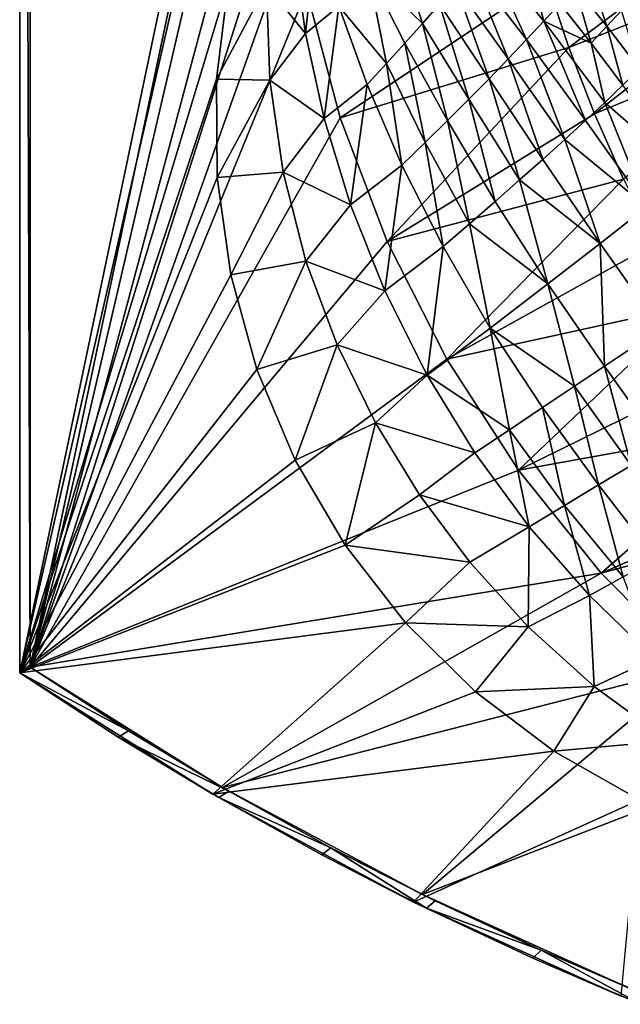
# Model space of a CAD drawing. Header units: metres. Extents: x 0 to 1501, y -1015 to 0.
# Tile 1 of 20: x 0 to 171, y -944 to -664. Entities that reach past the tile are written whole.
import ezdxf

# ---------------------------------------------------------------- set-up
doc = ezdxf.new("R2010")
doc.units = ezdxf.units.M

msp = doc.modelspace()

# ---------------------------------------------------------------- linework, layer by layer
at = {"layer": 'None'}
for points in [[(0, -850), (78.854172, -474.309357), (0, 0)], [(0, 0, -45), (0, -850, -45), (0, 0)], [(0, -850, -45), (0, -850), (0, 0)], [(0, -850, -45), (0, 0, -45), (3, -848.404846, -45)], [(0, 0, -45), (3, -3, -45), (3, -848.404846, -45)], [(3, -3, -3), (74.848244, -506.518768, -3), (3, -848.404846, -3)], [(3, -848.404846, -45), (3, -3, -45), (3, -848.404846, -3)], [(3, -3, -45), (3, -3, -3), (3, -848.404846, -3)], [(76.175674, -516.292725), (78.854172, -474.309357), (0, -850)], [(74.848244, -506.518768, -3), (73.756546, -544.023193, -3), (3, -848.404846, -3)], [(59.281075, -653.599243), (76.175674, -516.292725), (0, -850)], [(3, -848.404846, -3), (73.756546, -544.023193, -3), (74.227745, -581.540527, -3)], [(74.227745, -581.540527, -3), (76.2612, -619.005676, -3), (3, -848.404846, -3)], [(76.2612, -619.005676, -3), (78.014343, -637.679749, -3), (3, -848.404846, -3)], [(213.124634, -629.372864, -204.790421), (155.87323, -672.354614, -103.895958), (149.579086, -653.153809, -103.887955)], [(219.322968, -647.304321, -204.797424), (155.87323, -672.354614, -103.895958), (213.124634, -629.372864, -204.790421)], [(3, -848.404846, -3), (78.014343, -637.679749, -3), (81.38134, -656.13446, -3)], [(77.947021, -645.161255, 21.366247), (81.150223, -668.425964, 30.451872), (84.297676, -639.45343, 13.061278)], [(81.150223, -668.425964, 30.451872), (90.592003, -660.665527, 18.018511), (84.297676, -639.45343, 13.061278)], [(114.385071, -665.541016, -5.265083), (106.616241, -641.024841, -10.756325), (98.933029, -650.625061, 3.940147)], [(106.616241, -641.024841, -10.756325), (114.385071, -665.541016, -5.265083), (119.193275, -660.057373, -14.788488)], [(70.01944, -654.663635, 22.987364), (81.150223, -668.425964, 30.451872), (77.947021, -645.161255, 21.366247)], [(128.105728, -649.561157, -34.375248), (143.886932, -670.136902, -41.287991), (132.198257, -644.556519, -44.415104)], [(143.886932, -670.136902, -41.287991), (148.757248, -664.888062, -53.186909), (132.198257, -644.556519, -44.415104)], [(132.198257, -644.556519, -44.415104), (148.757248, -664.888062, -53.186909), (144.582474, -649.343323, -60.257347)], [(163.190002, -691.251831, -103.898926), (155.87323, -672.354614, -103.895958), (219.322968, -647.304321, -204.797424)], [(163.190002, -691.251831, -103.898926), (219.322968, -647.304321, -204.797424), (226.27652, -664.989563, -204.799896)], [(104.096924, -676.957886, 13.185304), (98.933029, -650.625061, 3.940147), (90.592003, -660.665527, 18.018511)], [(109.350677, -671.176025, 4.063171), (114.385071, -665.541016, -5.265083), (98.933029, -650.625061, 3.940147)], [(109.350677, -671.176025, 4.063171), (98.933029, -650.625061, 3.940147), (104.096924, -676.957886, 13.185304)], [(128.105728, -649.561157, -34.375248), (123.768845, -654.72937, -24.495747), (138.711182, -675.590149, -29.589514)], [(143.886932, -670.136902, -41.287991), (128.105728, -649.561157, -34.375248), (138.711182, -675.590149, -29.589514)], [(148.757248, -664.888062, -53.186909), (153.315567, -659.848022, -65.271057), (144.582474, -649.343323, -60.257347)], [(166.727402, -666.352783, -82.609322), (161.472595, -650.410156, -89.932716), (157.555847, -655.020813, -77.524925)], [(166.727402, -666.352783, -82.609322), (170.886505, -661.817078, -95.83165), (161.472595, -650.410156, -89.932716)], [(55.861668, -681.325684), (59.281075, -653.599243), (0, -850)], [(55.861668, -681.325684), (70.01944, -654.663635, 22.987364), (59.281075, -653.599243)], [(149.579086, -653.153809, -103.887955), (90.984039, -692.390259, -3), (81.38134, -656.13446, -3)], [(155.87323, -672.354614, -103.895958), (90.984039, -692.390259, -3), (149.579086, -653.153809, -103.887955)], [(81.38134, -656.13446, -3), (90.984039, -692.390259, -3), (3, -848.404846, -3)], [(71.028008, -681.602661, 32.495712), (70.01944, -654.663635, 22.987364), (55.861668, -681.325684)], [(70.01944, -654.663635, 22.987364), (71.028008, -681.602661, 32.495712), (81.150223, -668.425964, 30.451872)], [(119.193275, -660.057373, -14.788488), (133.237076, -681.243042, -18.106344), (123.768845, -654.72937, -24.495747)], [(123.768845, -654.72937, -24.495747), (133.237076, -681.243042, -18.106344), (138.711182, -675.590149, -29.589514)], [(162.212387, -671.126648, -69.556297), (157.555847, -655.020813, -77.524925), (153.315567, -659.848022, -65.271057)], [(162.212387, -671.126648, -69.556297), (166.727402, -666.352783, -82.609322), (157.555847, -655.020813, -77.524925)], [(148.757248, -664.888062, -53.186909), (162.212387, -671.126648, -69.556297), (153.315567, -659.848022, -65.271057)], [(81.150223, -668.425964, 30.451872), (86.415596, -692.573486, 38.451111), (90.592003, -660.665527, 18.018511)], [(86.415596, -692.573486, 38.451111), (98.630989, -682.881714, 22.090687), (90.592003, -660.665527, 18.018511)], [(90.592003, -660.665527, 18.018511), (98.630989, -682.881714, 22.090687), (104.096924, -676.957886, 13.185304)], [(114.385071, -665.541016, -5.265083), (127.472168, -687.090637, -6.852989), (119.193275, -660.057373, -14.788488)], [(119.193275, -660.057373, -14.788488), (127.472168, -687.090637, -6.852989), (133.237076, -681.243042, -18.106344)], [(175.993393, -678.41864, -86.77095), (170.886505, -661.817078, -95.83165), (166.727402, -666.352783, -82.609322)], [(121.424522, -693.12738, 4.156428), (114.385071, -665.541016, -5.265083), (109.350677, -671.176025, 4.063171)], [(121.424522, -693.12738, 4.156428), (127.472168, -687.090637, -6.852989), (114.385071, -665.541016, -5.265083)], [(143.886932, -670.136902, -41.287991), (160.600693, -693.107788, -46.212463), (148.757248, -664.888062, -53.186909)], [(160.600693, -693.107788, -46.212463), (166.108398, -687.959229, -59.515884), (148.757248, -664.888062, -53.186909)], [(166.108398, -687.959229, -59.515884), (162.212387, -671.126648, -69.556297), (148.757248, -664.888062, -53.186909)], [(171.452286, -709.804382, -103.897598), (163.190002, -691.251831, -103.898926), (226.27652, -664.989563, -204.799896)], [(171.241714, -683.061218, -73.041588), (166.727402, -666.352783, -82.609322), (162.212387, -671.126648, -69.556297)], [(171.241714, -683.061218, -73.041588), (175.993393, -678.41864, -86.77095), (166.727402, -666.352783, -82.609322)], [(71.028008, -681.602661, 32.495712), (86.415596, -692.573486, 38.451111), (81.150223, -668.425964, 30.451872)], [(143.886932, -670.136902, -41.287991), (138.711182, -675.590149, -29.589514), (154.726456, -698.501648, -33.149567)], [(160.600693, -693.107788, -46.212463), (143.886932, -670.136902, -41.287991), (154.726456, -698.501648, -33.149567)], [(166.108398, -687.959229, -59.515884), (171.241714, -683.061218, -73.041588), (162.212387, -671.126648, -69.556297)], [(104.320679, -727.444885, -3), (90.984039, -692.390259, -3), (155.87323, -672.354614, -103.895958)], [(115.102669, -699.347656, 14.908192), (109.350677, -671.176025, 4.063171), (104.096924, -676.957886, 13.185304)], [(163.190002, -691.251831, -103.898926), (104.320679, -727.444885, -3), (155.87323, -672.354614, -103.895958)], [(115.102669, -699.347656, 14.908192), (121.424522, -693.12738, 4.156428), (109.350677, -671.176025, 4.063171)], [(138.711182, -675.590149, -29.589514), (133.237076, -681.243042, -18.106344), (148.494171, -704.135132, -20.345039)], [(154.726456, -698.501648, -33.149567), (138.711182, -675.590149, -29.589514), (148.494171, -704.135132, -20.345039)], [(98.630989, -682.881714, 22.090687), (108.515602, -705.745483, 25.389019), (104.096924, -676.957886, 13.185304)], [(104.096924, -676.957886, 13.185304), (108.515602, -705.745483, 25.389019), (115.102669, -699.347656, 14.908192)], [(56.082321, -709.261353), (55.861668, -681.325684), (0, -850)], [(56.082321, -709.261353), (71.028008, -681.602661, 32.495712), (55.861668, -681.325684)], [(74.796745, -707.804871, 40.347252), (71.028008, -681.602661, 32.495712), (56.082321, -709.261353)], [(71.028008, -681.602661, 32.495712), (74.796745, -707.804871, 40.347252), (86.415596, -692.573486, 38.451111)], [(127.472168, -687.090637, -6.852989), (141.912949, -710.002197, -7.816291), (133.237076, -681.243042, -18.106344)], [(133.237076, -681.243042, -18.106344), (141.912949, -710.002197, -7.816291), (148.494171, -704.135132, -20.345039)], [(86.415596, -692.573486, 38.451111), (93.884544, -717.080383, 45.02301), (98.630989, -682.881714, 22.090687)], [(93.884544, -717.080383, 45.02301), (108.515602, -705.745483, 25.389019), (98.630989, -682.881714, 22.090687)], [(189.549988, -708.397644, -77.405983), (171.241714, -683.061218, -73.041588), (166.108398, -687.959229, -59.515884)], [(121.424522, -693.12738, 4.156428), (134.992447, -716.096252, 4.419731), (127.472168, -687.090637, -6.852989)], [(134.992447, -716.096252, 4.419731), (141.912949, -710.002197, -7.816291), (127.472168, -687.090637, -6.852989)], [(178.024948, -717.650024, -48.76466), (166.108398, -687.959229, -59.515884), (160.600693, -693.107788, -46.212463)], [(178.024948, -717.650024, -48.76466), (189.549988, -708.397644, -77.405983), (166.108398, -687.959229, -59.515884)], [(90.984039, -692.390259, -3), (104.320679, -727.444885, -3), (3, -848.404846, -3)], [(74.796745, -707.804871, 40.347252), (93.884544, -717.080383, 45.02301), (86.415596, -692.573486, 38.451111)], [(104.320679, -727.444885, -3), (163.190002, -691.251831, -103.898926), (171.452286, -709.804382, -103.897598)], [(127.742882, -722.410583, 16.346569), (121.424522, -693.12738, 4.156428), (115.102669, -699.347656, 14.908192)], [(134.992447, -716.096252, 4.419731), (121.424522, -693.12738, 4.156428), (127.742882, -722.410583, 16.346569)], [(154.726456, -698.501648, -33.149567), (178.024948, -717.650024, -48.76466), (160.600693, -693.107788, -46.212463)], [(148.494171, -704.135132, -20.345039), (164.790176, -728.046631, -21.245323), (154.726456, -698.501648, -33.149567)], [(164.790176, -728.046631, -21.245323), (178.024948, -717.650024, -48.76466), (154.726456, -698.501648, -33.149567)], [(108.515602, -705.745483, 25.389019), (120.175064, -728.937927, 27.948284), (115.102669, -699.347656, 14.908192)], [(120.175064, -728.937927, 27.948284), (127.742882, -722.410583, 16.346569), (115.102669, -699.347656, 14.908192)], [(141.912949, -710.002197, -7.816291), (164.790176, -728.046631, -21.245323), (148.494171, -704.135132, -20.345039)], [(93.884544, -717.080383, 45.02301), (103.619209, -741.456299, 49.942097), (108.515602, -705.745483, 25.389019)], [(103.619209, -741.456299, 49.942097), (120.175064, -728.937927, 27.948284), (108.515602, -705.745483, 25.389019)], [(0, -850), (59.939278, -736.930359), (56.082321, -709.261353)], [(59.939278, -736.930359), (74.796745, -707.804871, 40.347252), (56.082321, -709.261353)], [(81.235191, -733.083191, 46.416569), (74.796745, -707.804871, 40.347252), (59.939278, -736.930359)], [(74.796745, -707.804871, 40.347252), (81.235191, -733.083191, 46.416569), (93.884544, -717.080383, 45.02301)], [(121.245834, -760.914734, -3), (104.320679, -727.444885, -3), (171.452286, -709.804382, -103.897598)], [(121.245834, -760.914734, -3), (171.452286, -709.804382, -103.897598), (180.627426, -727.959656, -103.891739)], [(141.912949, -710.002197, -7.816291), (134.992447, -716.096252, 4.419731), (149.927643, -739.532654, 4.987587)], [(164.790176, -728.046631, -21.245323), (141.912949, -710.002197, -7.816291), (149.927643, -739.532654, 4.987587)], [(81.235191, -733.083191, 46.416569), (103.619209, -741.456299, 49.942097), (93.884544, -717.080383, 45.02301)], [(149.927643, -739.532654, 4.987587), (134.992447, -716.096252, 4.419731), (127.742882, -722.410583, 16.346569)], [(164.790176, -728.046631, -21.245323), (181.901199, -752.246338, -20.6854), (178.024948, -717.650024, -48.76466)], [(133.530212, -752.045898, 29.778244), (127.742882, -722.410583, 16.346569), (120.175064, -728.937927, 27.948284)], [(133.530212, -752.045898, 29.778244), (149.927643, -739.532654, 4.987587), (127.742882, -722.410583, 16.346569)], [(3, -848.404846, -3), (104.320679, -727.444885, -3), (121.245834, -760.914734, -3)], [(103.619209, -741.456299, 49.942097), (115.640266, -765.43042, 52.945427), (120.175064, -728.937927, 27.948284)], [(115.640266, -765.43042, 52.945427), (133.530212, -752.045898, 29.778244), (120.175064, -728.937927, 27.948284)], [(190.69519, -745.661804, -103.880821), (121.245834, -760.914734, -3), (180.627426, -727.959656, -103.891739)], [(149.927643, -739.532654, 4.987587), (166.051437, -762.853882, 5.913676), (164.790176, -728.046631, -21.245323)], [(166.051437, -762.853882, 5.913676), (181.901199, -752.246338, -20.6854), (164.790176, -728.046631, -21.245323)], [(67.366844, -763.86145), (81.235191, -733.083191, 46.416569), (59.939278, -736.930359)], [(90.087723, -756.85321, 50.547314), (81.235191, -733.083191, 46.416569), (67.366844, -763.86145)], [(81.235191, -733.083191, 46.416569), (90.087723, -756.85321, 50.547314), (103.619209, -741.456299, 49.942097)], [(67.366844, -763.86145), (59.939278, -736.930359), (0, -850)], [(133.530212, -752.045898, 29.778244), (157.461639, -768.602722, 18.605827), (149.927643, -739.532654, 4.987587)], [(157.461639, -768.602722, 18.605827), (166.051437, -762.853882, 5.913676), (149.927643, -739.532654, 4.987587)], [(90.087723, -756.85321, 50.547314), (115.640266, -765.43042, 52.945427), (103.619209, -741.456299, 49.942097)], [(141.574051, -792.433899, -3), (121.245834, -760.914734, -3), (190.69519, -745.661804, -103.880821)], [(201.63533, -762.855164, -103.864357), (141.574051, -792.433899, -3), (190.69519, -745.661804, -103.880821)], [(139.024139, -780.942139, 42.669144), (133.530212, -752.045898, 29.778244), (115.640266, -765.43042, 52.945427)], [(139.024139, -780.942139, 42.669144), (148.44751, -774.635498, 30.864491), (133.530212, -752.045898, 29.778244)], [(148.44751, -774.635498, 30.864491), (157.461639, -768.602722, 18.605827), (133.530212, -752.045898, 29.778244)], [(166.051437, -762.853882, 5.913676), (182.427383, -785.890686, 6.640181), (181.901199, -752.246338, -20.6854)], [(78.238495, -789.595764), (90.087723, -756.85321, 50.547314), (67.366844, -763.86145)], [(100.970688, -779.000488, 52.896366), (90.087723, -756.85321, 50.547314), (78.238495, -789.595764)], [(90.087723, -756.85321, 50.547314), (100.970688, -779.000488, 52.896366), (115.640266, -765.43042, 52.945427)], [(121.245834, -760.914734, -3), (141.574051, -792.433899, -3), (3, -848.404846, -3)], [(141.574051, -792.433899, -3), (201.63533, -762.855164, -103.864357), (213.427643, -779.483887, -103.841812)], [(157.461639, -768.602722, 18.605827), (173.608215, -791.094299, 19.031626), (166.051437, -762.853882, 5.913676)], [(173.608215, -791.094299, 19.031626), (182.427383, -785.890686, 6.640181), (166.051437, -762.853882, 5.913676)], [(78.238495, -789.595764), (67.366844, -763.86145), (0, -850)], [(100.970688, -779.000488, 52.896366), (129.207306, -787.512146, 54.000027), (115.640266, -765.43042, 52.945427)], [(129.207306, -787.512146, 54.000027), (139.024139, -780.942139, 42.669144), (115.640266, -765.43042, 52.945427)], [(148.44751, -774.635498, 30.864491), (164.359283, -796.607544, 30.928659), (157.461639, -768.602722, 18.605827)], [(164.359283, -796.607544, 30.928659), (173.608215, -791.094299, 19.031626), (157.461639, -768.602722, 18.605827)], [(139.024139, -780.942139, 42.669144), (154.702362, -802.417175, 42.30233), (148.44751, -774.635498, 30.864491)], [(154.702362, -802.417175, 42.30233), (164.359283, -796.607544, 30.928659), (148.44751, -774.635498, 30.864491)], [(92.369057, -813.695129), (100.970688, -779.000488, 52.896366), (78.238495, -789.595764)], [(113.475868, -799.387146, 53.642864), (100.970688, -779.000488, 52.896366), (92.369057, -813.695129)], [(100.970688, -779.000488, 52.896366), (113.475868, -799.387146, 53.642864), (129.207306, -787.512146, 54.000027)], [(165.082336, -821.658081, -3), (141.574051, -792.433899, -3), (213.427643, -779.483887, -103.841812)], [(213.427643, -779.483887, -103.841812), (226.05188, -795.492249, -103.812691), (165.082336, -821.658081, -3)], [(129.207306, -787.512146, 54.000027), (144.659943, -808.508484, 53.125347), (139.024139, -780.942139, 42.669144)], [(144.659943, -808.508484, 53.125347), (154.702362, -802.417175, 42.30233), (139.024139, -780.942139, 42.669144)], [(113.475868, -799.387146, 53.642864), (144.659943, -808.508484, 53.125347), (129.207306, -787.512146, 54.000027)], [(0, -850), (92.369057, -813.695129), (78.238495, -789.595764)], [(164.359283, -796.607544, 30.928659), (180.632462, -817.637024, 29.744375), (173.608215, -791.094299, 19.031626)], [(3, -848.404846, -3), (141.574051, -792.433899, -3), (165.082336, -821.658081, -3)], [(154.702362, -802.417175, 42.30233), (171.338394, -822.68811, 40.353687), (164.359283, -796.607544, 30.928659)], [(171.338394, -822.68811, 40.353687), (180.632462, -817.637024, 29.744375), (164.359283, -796.607544, 30.928659)], [(226.05188, -795.492249, -103.812691), (232.669647, -803.246338, -103.795502), (165.082336, -821.658081, -3)], [(127.778053, -818.55603, 52.896713), (113.475868, -799.387146, 53.642864), (92.369057, -813.695129)], [(113.475868, -799.387146, 53.642864), (127.778053, -818.55603, 52.896713), (144.659943, -808.508484, 53.125347)], [(144.659943, -808.508484, 53.125347), (161.732925, -828.0354, 50.363419), (154.702362, -802.417175, 42.30233)], [(161.732925, -828.0354, 50.363419), (171.338394, -822.68811, 40.353687), (154.702362, -802.417175, 42.30233)], [(165.082336, -821.658081, -3), (232.669647, -803.246338, -103.795502), (191.513031, -848.268494, -3)], [(127.778053, -818.55603, 52.896713), (144.316742, -836.870605, 50.547985), (144.659943, -808.508484, 53.125347)], [(144.659943, -808.508484, 53.125347), (144.316742, -836.870605, 50.547985), (161.732925, -828.0354, 50.363419)], [(109.517822, -835.748901), (92.369057, -813.695129), (0, -850)], [(127.778053, -818.55603, 52.896713), (92.369057, -813.695129), (109.517822, -835.748901)], [(144.316742, -836.870605, 50.547985), (127.778053, -818.55603, 52.896713), (109.517822, -835.748901)], [(57.589607, -882.554932, -3), (3, -848.404846, -3), (165.082336, -821.658081, -3)], [(57.589607, -882.554932, -3), (165.082336, -821.658081, -3), (191.513031, -848.268494, -3)], [(161.732925, -828.0354, 50.363419), (180.188217, -845.89563, 45.794796), (171.338394, -822.68811, 40.353687)], [(144.316742, -836.870605, 50.547985), (163.115128, -853.900635, 46.417488), (161.732925, -828.0354, 50.363419)], [(161.732925, -828.0354, 50.363419), (163.115128, -853.900635, 46.417488), (180.188217, -845.89563, 45.794796)], [(54.819817, -884.415466), (109.517822, -835.748901), (0, -850)], [(129.3927, -855.381531), (109.517822, -835.748901), (54.819817, -884.415466)], [(144.316742, -836.870605, 50.547985), (109.517822, -835.748901), (129.3927, -855.381531)], [(163.115128, -853.900635, 46.417488), (144.316742, -836.870605, 50.547985), (129.3927, -855.381531)], [(163.115128, -853.900635, 46.417488), (184.209152, -869.247375, 40.348263), (180.188217, -845.89563, 45.794796)], [(30.861662, -866.471191, -45), (0, -850, -45), (3, -848.404846, -45)], [(0, -850, -45), (27.977539, -868.206055, -45), (0, -850)], [(27.977539, -868.206055, -45), (54.819817, -884.415466), (0, -850)], [(27.977539, -868.206055, -45), (0, -850, -45), (30.861662, -866.471191, -45)], [(3, -848.404846, -45), (3, -848.404846, -3), (30.861662, -866.471191, -45)], [(3, -848.404846, -3), (57.589607, -882.554932, -3), (30.861662, -866.471191, -45)], [(114.346718, -912.966797, -3), (57.589607, -882.554932, -3), (191.513031, -848.268494, -3)], [(114.346718, -912.966797, -3), (191.513031, -848.268494, -3), (220.576477, -871.97522, -3)], [(151.655151, -872.258484), (129.3927, -855.381531), (54.819817, -884.415466)], [(163.115128, -853.900635, 46.417488), (129.3927, -855.381531), (151.655151, -872.258484)], [(184.209152, -869.247375, 40.348263), (163.115128, -853.900635, 46.417488), (151.655151, -872.258484)], [(59.331764, -883.562622, -45), (27.977539, -868.206055, -45), (30.861662, -866.471191, -45)], [(57.589607, -882.554932, -3), (59.331764, -883.562622, -45), (30.861662, -866.471191, -45)], [(27.977539, -868.206055, -45), (56.569527, -885.431091, -45), (54.819817, -884.415466)], [(56.569527, -885.431091, -45), (27.977539, -868.206055, -45), (59.331764, -883.562622, -45)], [(184.209152, -869.247375, 40.348263), (151.655151, -872.258484), (175.925964, -886.092468)], [(54.819817, -884.415466), (111.828705, -915.068726), (151.655151, -872.258484)], [(111.828705, -915.068726), (175.925964, -886.092468), (151.655151, -872.258484)], [(173.015732, -939.50354, -3), (114.346718, -912.966797, -3), (220.576477, -871.97522, -3)], [(88.376213, -899.658752, -45), (56.569527, -885.431091, -45), (59.331764, -883.562622, -45)], [(114.346718, -912.966797, -3), (88.376213, -899.658752, -45), (57.589607, -882.554932, -3)], [(88.376213, -899.658752, -45), (59.331764, -883.562622, -45), (57.589607, -882.554932, -3)], [(56.569527, -885.431091, -45), (85.741577, -901.654358, -45), (54.819817, -884.415466)], [(54.819817, -884.415466), (85.741577, -901.654358, -45), (111.828705, -915.068726)], [(85.741577, -901.654358, -45), (56.569527, -885.431091, -45), (88.376213, -899.658752, -45)], [(111.828705, -915.068726), (170.768875, -941.821167), (175.925964, -886.092468)], [(115.458611, -916.856384, -45), (85.741577, -901.654358, -45), (88.376213, -899.658752, -45)], [(114.346718, -912.966797, -3), (117.960213, -914.740234, -45), (88.376213, -899.658752, -45)], [(115.458611, -916.856384, -45), (88.376213, -899.658752, -45), (117.960213, -914.740234, -45)], [(85.741577, -901.654358, -45), (115.458611, -916.856384, -45), (111.828705, -915.068726)], [(173.015732, -939.50354, -3), (148.048355, -928.789001, -45), (114.346718, -912.966797, -3)], [(148.048355, -928.789001, -45), (117.960213, -914.740234, -45), (114.346718, -912.966797, -3)], [(111.828705, -915.068726), (115.458611, -916.856384, -45), (145.684891, -931.01886, -45)], [(111.828705, -915.068726), (145.684891, -931.01886, -45), (170.768875, -941.821167)], [(148.048355, -928.789001, -45), (115.458611, -916.856384, -45), (117.960213, -914.740234, -45)], [(145.684891, -931.01886, -45), (115.458611, -916.856384, -45), (148.048355, -928.789001, -45)], [(176.384048, -944.124756, -45), (145.684891, -931.01886, -45), (148.048355, -928.789001, -45)], [(145.684891, -931.01886, -45), (176.384048, -944.124756, -45), (170.768875, -941.821167)], [(173.015732, -939.50354, -3), (178.604584, -941.788269, -45), (148.048355, -928.789001, -45)], [(176.384048, -944.124756, -45), (148.048355, -928.789001, -45), (178.604584, -941.788269, -45)]]:
    msp.add_3dface(points, dxfattribs=at)

doc.saveas('drawing.dxf')
